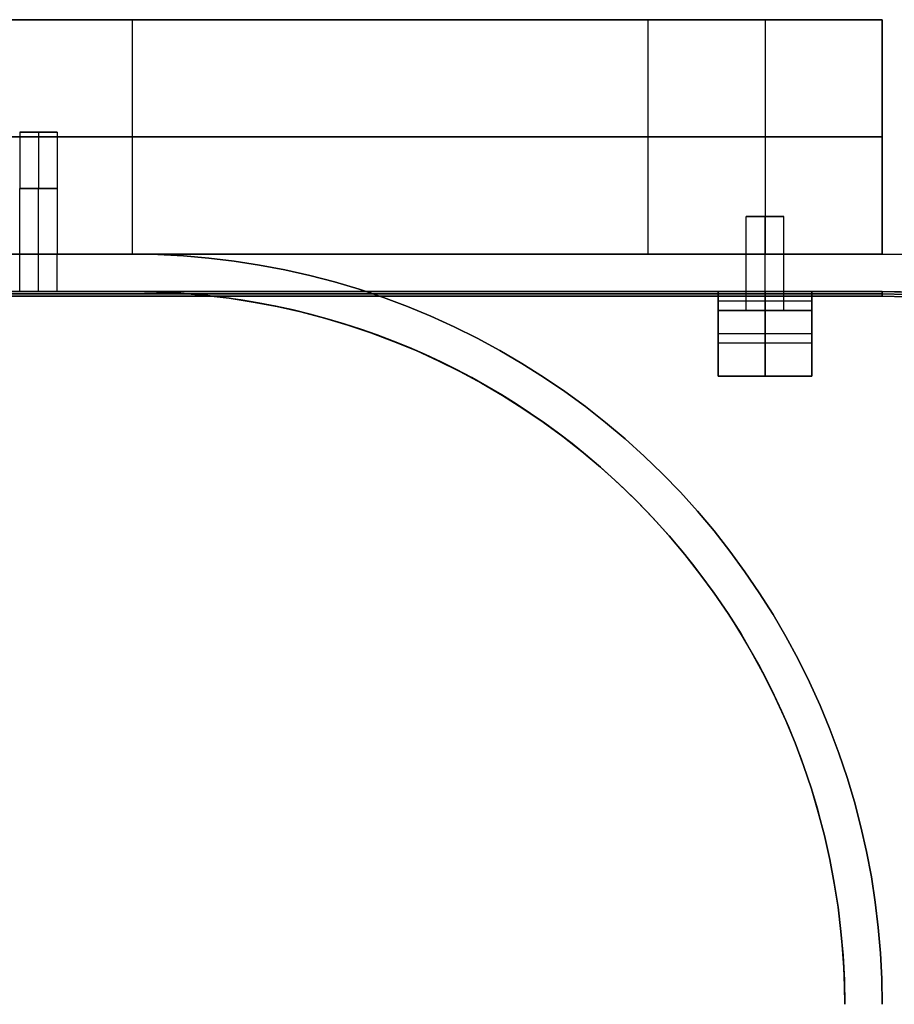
# Model space of a CAD drawing. Extents: x -1808 to 814, y 59 to 2017.
# Tile 15 of 52: x -1280 to -1187, y 504 to 609. Entities that reach past the tile are written whole.
import ezdxf

# ---------------------------------------------------------------- set-up
doc = ezdxf.new("R2010")
doc.units = 0
for name, color, linetype in [('LIVELLO_01', 12, 'CONTINUOUS'), ('LIVELLO_02', 192, 'CONTINUOUS'), ('LIVELLO_03', 5, 'CONTINUOUS'), ('PREDEFINITO', 7, 'CONTINUOUS')]:
    doc.layers.add(name, color=color, linetype=linetype)

msp = doc.modelspace()

# ---------------------------------------------------------------- linework, layer by layer
at = {"layer": 'LIVELLO_01'}
for p, q in [((-1648, 609, 25), (-1268, 609, 25)), ((-1268, 609), (-1648, 609)), ((-1268, 609, 25), (-1266.12, 609, 25.03)), ((-1265.27, 609, 0.05), (-1268, 609)), ((-1268, 609), (-1268, 584)), ((-1268, 609, 25), (-1268, 584, 25)), ((-1266.12, 609, 25.03), (-1264.25, 609, 25.13)), ((-1262.54, 609, 0.19), (-1265.27, 609, 0.05)), ((-1264.25, 609, 25.13), (-1262.38, 609, 25.29)), ((-1259.82, 609, 0.42), (-1262.54, 609, 0.19)), ((-1262.38, 609, 25.29), (-1260.51, 609, 25.51)), ((-1260.51, 609, 25.51), (-1258.65, 609, 25.8)), ((-1257.11, 609, 0.75), (-1259.82, 609, 0.42)), ((-1258.65, 609, 25.8), (-1256.81, 609, 26.15)), ((-1254.41, 609, 1.16), (-1257.11, 609, 0.75)), ((-1256.81, 609, 26.15), (-1254.98, 609, 26.56)), ((-1254.98, 609, 26.56), (-1253.16, 609, 27.04)), ((-1251.72, 609, 1.67), (-1254.41, 609, 1.16)), ((-1253.16, 609, 27.04), (-1251.36, 609, 27.58)), ((-1249.06, 609, 2.27), (-1251.72, 609, 1.67)), ((-1251.36, 609, 27.58), (-1249.58, 609, 28.18)), ((-1249.58, 609, 28.18), (-1247.82, 609, 28.83)), ((-1246.42, 609, 2.97), (-1249.06, 609, 2.27)), ((-1247.82, 609, 28.83), (-1246.09, 609, 29.55)), ((-1243.8, 609, 3.75), (-1246.42, 609, 2.97)), ((-1246.09, 609, 29.55), (-1244.38, 609, 30.33)), ((-1244.38, 609, 30.33), (-1242.7, 609, 31.17)), ((-1241.21, 609, 4.62), (-1243.8, 609, 3.75)), ((-1242.7, 609, 31.17), (-1241.04, 609, 32.06)), ((-1238.65, 609, 5.58), (-1241.21, 609, 4.62)), ((-1241.04, 609, 32.06), (-1239.42, 609, 33.01)), ((-1239.42, 609, 33.01), (-1237.84, 609, 34.01)), ((-1236.13, 609, 6.62), (-1238.65, 609, 5.58)), ((-1237.84, 609, 34.01), (-1236.28, 609, 35.07)), ((-1236.28, 609, 35.07), (-1234.77, 609, 36.18)), ((-1233.64, 609, 7.75), (-1236.13, 609, 6.62)), ((-1234.77, 609, 36.18), (-1233.29, 609, 37.34)), ((-1231.19, 609, 8.97), (-1233.64, 609, 7.75)), ((-1233.29, 609, 37.34), (-1231.85, 609, 38.55)), ((-1231.85, 609, 38.55), (-1230.46, 609, 39.8)), ((-1228.79, 609, 10.27), (-1231.19, 609, 8.97)), ((-1230.46, 609, 39.8), (-1229.11, 609, 41.11)), ((-1229.11, 609, 41.11), (-1227.8, 609, 42.46)), ((-1226.43, 609, 11.65), (-1228.79, 609, 10.27)), ((-1227.8, 609, 42.46), (-1226.55, 609, 43.85)), ((-1226.55, 609, 43.85), (-1225.34, 609, 45.29)), ((-1224.12, 609, 13.11), (-1226.43, 609, 11.65)), ((-1225.34, 609, 45.29), (-1224.18, 609, 46.77)), ((-1224.18, 609, 46.77), (-1223.07, 609, 48.28)), ((-1221.87, 609, 14.64), (-1224.12, 609, 13.11)), ((-1223.07, 609, 48.28), (-1222.01, 609, 49.84)), ((-1222.01, 609, 49.84), (-1221.01, 609, 51.42)), ((-1219.66, 609, 16.26), (-1221.87, 609, 14.64)), ((-1221.01, 609, 51.42), (-1220.06, 609, 53.04)), ((-1220.06, 609, 53.04), (-1219.17, 609, 54.7)), ((-1217.51, 609, 17.94), (-1219.66, 609, 16.26)), ((-1219.17, 609, 54.7), (-1218.33, 609, 56.38)), ((-1218.33, 609, 56.38), (-1217.55, 609, 58.09)), ((-1217.55, 609, 58.09), (-1216.83, 609, 59.82)), ((-1215.42, 609, 19.7), (-1217.51, 609, 17.94)), ((-1216.83, 609, 59.82), (-1216.18, 609, 61.58)), ((-1216.18, 609, 61.58), (-1215.58, 609, 63.36)), ((-1215.58, 609, 63.36), (-1215.04, 609, 65.16)), ((-1213.4, 609, 21.53), (-1215.42, 609, 19.7)), ((-1215.04, 609, 65.16), (-1214.56, 609, 66.98)), ((-1214.56, 609, 66.98), (-1214.15, 609, 68.81)), ((-1214.15, 609, 68.81), (-1213.8, 609, 70.65)), ((-1213.8, 609, 70.65), (-1213.51, 609, 72.51)), ((-1213.51, 609, 72.51), (-1213.29, 609, 74.38)), ((-1211.43, 609, 23.43), (-1213.4, 609, 21.53)), ((-1213.29, 609, 74.38), (-1213.13, 609, 76.25)), ((-1213.13, 609, 76.25), (-1213.03, 609, 78.12)), ((-1213.03, 609, 78.12), (-1213, 609, 80)), ((-1213, 609, 350), (-1188, 609, 350)), ((-1213, 609, 80), (-1213, 609, 350)), ((-1213, 609, 350), (-1213, 584, 350)), ((-1213, 609, 175), (-1188, 609, 175)), ((-1213, 609, 80), (-1213, 584, 80)), ((-1209.53, 609, 25.4), (-1211.43, 609, 23.43)), ((-1207.7, 609, 27.42), (-1209.53, 609, 25.4)), ((-1205.94, 609, 29.51), (-1207.7, 609, 27.42)), ((-1204.26, 609, 31.66), (-1205.94, 609, 29.51)), ((-1202.64, 609, 33.87), (-1204.26, 609, 31.66)), ((-1201.11, 609, 36.12), (-1202.64, 609, 33.87)), ((-1199.65, 609, 38.43), (-1201.11, 609, 36.12)), ((-1200.5, 609, 350), (-1200.5, 584, 350)), ((-1198.27, 609, 40.79), (-1199.65, 609, 38.43)), ((-1196.97, 609, 43.19), (-1198.27, 609, 40.79)), ((-1195.75, 609, 45.64), (-1196.97, 609, 43.19)), ((-1194.62, 609, 48.13), (-1195.75, 609, 45.64)), ((-1193.58, 609, 50.65), (-1194.62, 609, 48.13)), ((-1192.62, 609, 53.21), (-1193.58, 609, 50.65)), ((-1191.75, 609, 55.8), (-1192.62, 609, 53.21)), ((-1190.97, 609, 58.42), (-1191.75, 609, 55.8)), ((-1190.27, 609, 61.06), (-1190.97, 609, 58.42)), ((-1189.67, 609, 63.72), (-1190.27, 609, 61.06)), ((-1189.16, 609, 66.41), (-1189.67, 609, 63.72)), ((-1188.75, 609, 69.11), (-1189.16, 609, 66.41)), ((-1188.42, 609, 71.82), (-1188.75, 609, 69.11)), ((-1188.19, 609, 74.54), (-1188.42, 609, 71.82)), ((-1188.05, 609, 77.27), (-1188.19, 609, 74.54)), ((-1188, 609, 80), (-1188.05, 609, 77.27)), ((-1188, 609, 350), (-1188, 609, 80)), ((-1188, 584, 350), (-1188, 609, 350)), ((-1188, 609, 80), (-1188, 584, 80)), ((-1648, 596.5), (-1268, 596.5)), ((-1268, 596.5, 25), (-1648, 596.5, 25)), ((-1276, 597, 12.5), (-1280, 597, 12.5)), ((-1280, 597, 12.5), (-1280, 591, 12.5)), ((-1278, 597, 14.5), (-1278, 597, 10.5)), ((-1278, 597, 14.5), (-1278, 591, 14.5)), ((-1278, 597, 10.5), (-1278, 591, 10.5)), ((-1276, 597, 12.5), (-1276, 591, 12.5)), ((-1268, 596.5), (-1265.27, 596.5, 0.05)), ((-1266.12, 596.5, 25.03), (-1268, 596.5, 25)), ((-1264.25, 596.5, 25.13), (-1266.12, 596.5, 25.03)), ((-1265.27, 596.5, 0.05), (-1262.54, 596.5, 0.19)), ((-1262.38, 596.5, 25.29), (-1264.25, 596.5, 25.13)), ((-1262.54, 596.5, 0.19), (-1259.82, 596.5, 0.42)), ((-1260.51, 596.5, 25.51), (-1262.38, 596.5, 25.29)), ((-1258.65, 596.5, 25.8), (-1260.51, 596.5, 25.51)), ((-1259.82, 596.5, 0.42), (-1257.11, 596.5, 0.75)), ((-1256.81, 596.5, 26.15), (-1258.65, 596.5, 25.8)), ((-1257.11, 596.5, 0.75), (-1254.41, 596.5, 1.16)), ((-1254.98, 596.5, 26.56), (-1256.81, 596.5, 26.15)), ((-1253.16, 596.5, 27.04), (-1254.98, 596.5, 26.56)), ((-1254.41, 596.5, 1.16), (-1251.72, 596.5, 1.67)), ((-1251.36, 596.5, 27.58), (-1253.16, 596.5, 27.04)), ((-1251.72, 596.5, 1.67), (-1249.06, 596.5, 2.27)), ((-1249.58, 596.5, 28.18), (-1251.36, 596.5, 27.58)), ((-1247.82, 596.5, 28.83), (-1249.58, 596.5, 28.18)), ((-1249.06, 596.5, 2.27), (-1246.42, 596.5, 2.97)), ((-1246.09, 596.5, 29.55), (-1247.82, 596.5, 28.83)), ((-1246.42, 596.5, 2.97), (-1243.8, 596.5, 3.75)), ((-1244.38, 596.5, 30.33), (-1246.09, 596.5, 29.55)), ((-1242.7, 596.5, 31.17), (-1244.38, 596.5, 30.33)), ((-1243.8, 596.5, 3.75), (-1241.21, 596.5, 4.62)), ((-1241.04, 596.5, 32.06), (-1242.7, 596.5, 31.17)), ((-1241.21, 596.5, 4.62), (-1238.65, 596.5, 5.58)), ((-1239.42, 596.5, 33.01), (-1241.04, 596.5, 32.06)), ((-1237.84, 596.5, 34.01), (-1239.42, 596.5, 33.01)), ((-1238.65, 596.5, 5.58), (-1236.13, 596.5, 6.62)), ((-1236.28, 596.5, 35.07), (-1237.84, 596.5, 34.01)), ((-1234.77, 596.5, 36.18), (-1236.28, 596.5, 35.07)), ((-1236.13, 596.5, 6.62), (-1233.64, 596.5, 7.75)), ((-1233.29, 596.5, 37.34), (-1234.77, 596.5, 36.18)), ((-1233.64, 596.5, 7.75), (-1231.19, 596.5, 8.97)), ((-1231.85, 596.5, 38.55), (-1233.29, 596.5, 37.34)), ((-1230.46, 596.5, 39.8), (-1231.85, 596.5, 38.55)), ((-1231.19, 596.5, 8.97), (-1228.79, 596.5, 10.27)), ((-1229.11, 596.5, 41.11), (-1230.46, 596.5, 39.8)), ((-1227.8, 596.5, 42.46), (-1229.11, 596.5, 41.11)), ((-1228.79, 596.5, 10.27), (-1226.43, 596.5, 11.65)), ((-1226.55, 596.5, 43.85), (-1227.8, 596.5, 42.46)), ((-1225.34, 596.5, 45.29), (-1226.55, 596.5, 43.85)), ((-1226.43, 596.5, 11.65), (-1224.12, 596.5, 13.11)), ((-1224.18, 596.5, 46.77), (-1225.34, 596.5, 45.29)), ((-1223.07, 596.5, 48.28), (-1224.18, 596.5, 46.77)), ((-1224.12, 596.5, 13.11), (-1221.87, 596.5, 14.64)), ((-1222.01, 596.5, 49.84), (-1223.07, 596.5, 48.28)), ((-1221.01, 596.5, 51.42), (-1222.01, 596.5, 49.84)), ((-1221.87, 596.5, 14.64), (-1219.66, 596.5, 16.26)), ((-1220.06, 596.5, 53.04), (-1221.01, 596.5, 51.42)), ((-1219.17, 596.5, 54.7), (-1220.06, 596.5, 53.04)), ((-1219.66, 596.5, 16.26), (-1217.51, 596.5, 17.94)), ((-1218.33, 596.5, 56.38), (-1219.17, 596.5, 54.7)), ((-1217.55, 596.5, 58.09), (-1218.33, 596.5, 56.38)), ((-1216.83, 596.5, 59.82), (-1217.55, 596.5, 58.09)), ((-1217.51, 596.5, 17.94), (-1215.42, 596.5, 19.7)), ((-1216.18, 596.5, 61.58), (-1216.83, 596.5, 59.82)), ((-1215.58, 596.5, 63.36), (-1216.18, 596.5, 61.58)), ((-1215.04, 596.5, 65.16), (-1215.58, 596.5, 63.36)), ((-1215.42, 596.5, 19.7), (-1213.4, 596.5, 21.53)), ((-1214.56, 596.5, 66.98), (-1215.04, 596.5, 65.16)), ((-1214.15, 596.5, 68.81), (-1214.56, 596.5, 66.98)), ((-1213.8, 596.5, 70.65), (-1214.15, 596.5, 68.81)), ((-1213.51, 596.5, 72.51), (-1213.8, 596.5, 70.65)), ((-1213.29, 596.5, 74.38), (-1213.51, 596.5, 72.51)), ((-1213.4, 596.5, 21.53), (-1211.43, 596.5, 23.43)), ((-1213.13, 596.5, 76.25), (-1213.29, 596.5, 74.38)), ((-1213.03, 596.5, 78.12), (-1213.13, 596.5, 76.25)), ((-1213, 596.5, 80), (-1213.03, 596.5, 78.12)), ((-1188, 596.5, 350), (-1213, 596.5, 350)), ((-1213, 596.5, 350), (-1213, 596.5, 80)), ((-1211.43, 596.5, 23.43), (-1209.53, 596.5, 25.4)), ((-1209.53, 596.5, 25.4), (-1207.7, 596.5, 27.42)), ((-1207.7, 596.5, 27.42), (-1205.94, 596.5, 29.51)), ((-1205.94, 596.5, 29.51), (-1204.26, 596.5, 31.66)), ((-1204.26, 596.5, 31.66), (-1202.64, 596.5, 33.87)), ((-1202.64, 596.5, 33.87), (-1201.11, 596.5, 36.12)), ((-1201.11, 596.5, 36.12), (-1199.65, 596.5, 38.43)), ((-1199.65, 596.5, 38.43), (-1198.27, 596.5, 40.79)), ((-1198.27, 596.5, 40.79), (-1196.97, 596.5, 43.19)), ((-1196.97, 596.5, 43.19), (-1195.75, 596.5, 45.64)), ((-1195.75, 596.5, 45.64), (-1194.62, 596.5, 48.13)), ((-1194.62, 596.5, 48.13), (-1193.58, 596.5, 50.65)), ((-1193.58, 596.5, 50.65), (-1192.62, 596.5, 53.21)), ((-1192.62, 596.5, 53.21), (-1191.75, 596.5, 55.8)), ((-1191.75, 596.5, 55.8), (-1190.97, 596.5, 58.42)), ((-1190.97, 596.5, 58.42), (-1190.27, 596.5, 61.06)), ((-1190.27, 596.5, 61.06), (-1189.67, 596.5, 63.72)), ((-1189.67, 596.5, 63.72), (-1189.16, 596.5, 66.41)), ((-1189.16, 596.5, 66.41), (-1188.75, 596.5, 69.11)), ((-1188.75, 596.5, 69.11), (-1188.42, 596.5, 71.82)), ((-1188.42, 596.5, 71.82), (-1188.19, 596.5, 74.54)), ((-1188.19, 596.5, 74.54), (-1188.05, 596.5, 77.27)), ((-1188.05, 596.5, 77.27), (-1188, 596.5, 80)), ((-1188, 596.5, 80), (-1188, 596.5, 350)), ((-1280, 584, 12.5), (-1280, 591, 12.5)), ((-1278, 584, 10.5), (-1278, 591, 10.5)), ((-1278, 584, 14.5), (-1278, 591, 14.5)), ((-1276, 591, 12.5), (-1276, 584, 12.5)), ((-1202.5, 584, 332.5), (-1202.5, 588, 332.5)), ((-1198.5, 588, 332.5), (-1202.5, 588, 332.5)), ((-1200.5, 588, 330.5), (-1200.5, 588, 334.5)), ((-1200.5, 584, 334.5), (-1200.5, 588, 334.5)), ((-1200.5, 584, 330.5), (-1200.5, 588, 330.5)), ((-1198.5, 584, 332.5), (-1198.5, 588, 332.5)), ((-1268, 584), (-1648, 584)), ((-1648, 584, 25), (-1268, 584, 25)), ((-1265.27, 584, 0.05), (-1268, 584)), ((-1268, 584, 25), (-1266.12, 584, 25.03)), ((-1266.12, 584, 25.03), (-1264.25, 584, 25.13)), ((-1262.54, 584, 0.19), (-1265.27, 584, 0.05)), ((-1264.25, 584, 25.13), (-1262.38, 584, 25.29)), ((-1259.82, 584, 0.42), (-1262.54, 584, 0.19)), ((-1262.38, 584, 25.29), (-1260.51, 584, 25.51)), ((-1260.51, 584, 25.51), (-1258.65, 584, 25.8)), ((-1257.11, 584, 0.75), (-1259.82, 584, 0.42)), ((-1258.65, 584, 25.8), (-1256.81, 584, 26.15)), ((-1254.41, 584, 1.16), (-1257.11, 584, 0.75)), ((-1256.81, 584, 26.15), (-1254.98, 584, 26.56)), ((-1254.98, 584, 26.56), (-1253.16, 584, 27.04)), ((-1251.72, 584, 1.67), (-1254.41, 584, 1.16)), ((-1253.16, 584, 27.04), (-1251.36, 584, 27.58)), ((-1249.06, 584, 2.27), (-1251.72, 584, 1.67)), ((-1251.36, 584, 27.58), (-1249.58, 584, 28.18)), ((-1249.58, 584, 28.18), (-1247.82, 584, 28.83)), ((-1246.42, 584, 2.97), (-1249.06, 584, 2.27)), ((-1247.82, 584, 28.83), (-1246.09, 584, 29.55)), ((-1243.8, 584, 3.75), (-1246.42, 584, 2.97)), ((-1246.09, 584, 29.55), (-1244.38, 584, 30.33)), ((-1244.38, 584, 30.33), (-1242.7, 584, 31.17)), ((-1241.21, 584, 4.62), (-1243.8, 584, 3.75)), ((-1242.7, 584, 31.17), (-1241.04, 584, 32.06)), ((-1238.65, 584, 5.58), (-1241.21, 584, 4.62)), ((-1241.04, 584, 32.06), (-1239.42, 584, 33.01)), ((-1239.42, 584, 33.01), (-1237.84, 584, 34.01)), ((-1236.13, 584, 6.62), (-1238.65, 584, 5.58)), ((-1237.84, 584, 34.01), (-1236.28, 584, 35.07)), ((-1236.28, 584, 35.07), (-1234.77, 584, 36.18)), ((-1233.64, 584, 7.75), (-1236.13, 584, 6.62)), ((-1234.77, 584, 36.18), (-1233.29, 584, 37.34)), ((-1231.19, 584, 8.97), (-1233.64, 584, 7.75)), ((-1233.29, 584, 37.34), (-1231.85, 584, 38.55)), ((-1231.85, 584, 38.55), (-1230.46, 584, 39.8)), ((-1228.79, 584, 10.27), (-1231.19, 584, 8.97)), ((-1230.46, 584, 39.8), (-1229.11, 584, 41.11)), ((-1229.11, 584, 41.11), (-1227.8, 584, 42.46)), ((-1226.43, 584, 11.65), (-1228.79, 584, 10.27)), ((-1227.8, 584, 42.46), (-1226.55, 584, 43.85)), ((-1226.55, 584, 43.85), (-1225.34, 584, 45.29)), ((-1224.12, 584, 13.11), (-1226.43, 584, 11.65)), ((-1225.34, 584, 45.29), (-1224.18, 584, 46.77)), ((-1224.18, 584, 46.77), (-1223.07, 584, 48.28)), ((-1221.87, 584, 14.64), (-1224.12, 584, 13.11)), ((-1223.07, 584, 48.28), (-1222.01, 584, 49.84)), ((-1222.01, 584, 49.84), (-1221.01, 584, 51.42)), ((-1219.66, 584, 16.26), (-1221.87, 584, 14.64)), ((-1221.01, 584, 51.42), (-1220.06, 584, 53.04)), ((-1220.06, 584, 53.04), (-1219.17, 584, 54.7)), ((-1217.51, 584, 17.94), (-1219.66, 584, 16.26)), ((-1219.17, 584, 54.7), (-1218.33, 584, 56.38)), ((-1218.33, 584, 56.38), (-1217.55, 584, 58.09)), ((-1217.55, 584, 58.09), (-1216.83, 584, 59.82)), ((-1215.42, 584, 19.7), (-1217.51, 584, 17.94)), ((-1216.83, 584, 59.82), (-1216.18, 584, 61.58)), ((-1216.18, 584, 61.58), (-1215.58, 584, 63.36)), ((-1215.58, 584, 63.36), (-1215.04, 584, 65.16)), ((-1213.4, 584, 21.53), (-1215.42, 584, 19.7)), ((-1215.04, 584, 65.16), (-1214.56, 584, 66.98)), ((-1214.56, 584, 66.98), (-1214.15, 584, 68.81)), ((-1214.15, 584, 68.81), (-1213.8, 584, 70.65)), ((-1213.8, 584, 70.65), (-1213.51, 584, 72.51)), ((-1213.51, 584, 72.51), (-1213.29, 584, 74.38)), ((-1211.43, 584, 23.43), (-1213.4, 584, 21.53)), ((-1213.29, 584, 74.38), (-1213.13, 584, 76.25)), ((-1213.13, 584, 76.25), (-1213.03, 584, 78.12)), ((-1213.03, 584, 78.12), (-1213, 584, 80)), ((-1213, 584, 350), (-1188, 584, 350)), ((-1213, 584, 80), (-1213, 584, 350)), ((-1213, 584, 175), (-1188, 584, 175)), ((-1209.53, 584, 25.4), (-1211.43, 584, 23.43)), ((-1207.7, 584, 27.42), (-1209.53, 584, 25.4)), ((-1205.94, 584, 29.51), (-1207.7, 584, 27.42)), ((-1204.26, 584, 31.66), (-1205.94, 584, 29.51)), ((-1202.64, 584, 33.87), (-1204.26, 584, 31.66)), ((-1201.11, 584, 36.12), (-1202.64, 584, 33.87)), ((-1199.65, 584, 38.43), (-1201.11, 584, 36.12)), ((-1198.27, 584, 40.79), (-1199.65, 584, 38.43)), ((-1196.97, 584, 43.19), (-1198.27, 584, 40.79)), ((-1195.75, 584, 45.64), (-1196.97, 584, 43.19)), ((-1194.62, 584, 48.13), (-1195.75, 584, 45.64)), ((-1193.58, 584, 50.65), (-1194.62, 584, 48.13)), ((-1192.62, 584, 53.21), (-1193.58, 584, 50.65)), ((-1191.75, 584, 55.8), (-1192.62, 584, 53.21)), ((-1190.97, 584, 58.42), (-1191.75, 584, 55.8)), ((-1190.27, 584, 61.06), (-1190.97, 584, 58.42)), ((-1189.67, 584, 63.72), (-1190.27, 584, 61.06)), ((-1189.16, 584, 66.41), (-1189.67, 584, 63.72)), ((-1188.75, 584, 69.11), (-1189.16, 584, 66.41)), ((-1188.42, 584, 71.82), (-1188.75, 584, 69.11)), ((-1188.19, 584, 74.54), (-1188.42, 584, 71.82)), ((-1188.05, 584, 77.27), (-1188.19, 584, 74.54)), ((-1188, 584, 80), (-1188.05, 584, 77.27)), ((-1188, 584, 350), (-1188, 584, 80))]:
    msp.add_line(p, q, dxfattribs=at)
at = {"layer": 'LIVELLO_01', "extrusion": (0, 1, 0)}
for centre in [(1278, 12.5, 597), (1200.5, 332.5, 588), (1200.5, 332.5, 584)]:
    msp.add_circle(centre, 2, dxfattribs=at)
for start, end in [(360, 180), (180, 360)]:
    msp.add_arc((1278, 12.5, 591), 2, start, end, dxfattribs=at)
at = {"layer": 'LIVELLO_01', "extrusion": (0, 1, 1.13687e-13)}
msp.add_arc((1278, 12.5, 584), 2, 360, 180, dxfattribs=at)
at = {"layer": 'LIVELLO_01', "extrusion": (0, 1, -1.13687e-13)}
msp.add_arc((1278, 12.5, 584), 2, 180, 360, dxfattribs=at)
at = {"layer": 'LIVELLO_02'}
for p, q in [((-1728, 580, 349.5), (-1188, 580, 349.5)), ((-1188, 580, 342.5), (-1728, 580, 342.5)), ((-1728, 580, 346), (-1188, 580, 346)), ((-1188, 579.75, 342.25), (-1728, 579.75, 342.25)), ((-1728, 579.75, 349.75), (-1188, 579.75, 349.75)), ((-1188, 580, 349.5), (-1185.41, 579.96, 349.5)), ((-1185.41, 579.96, 342.5), (-1188, 580, 342.5)), ((-1188, 580, 346), (-1185.41, 579.96, 346)), ((-1188, 580, 342.5), (-1188, 580, 349.5)), ((-1188, 579.5, 342), (-1188, 580, 342.5)), ((-1188, 580, 349.5), (-1188, 579.5, 350)), ((-1185.41, 579.71, 342.25), (-1188, 579.75, 342.25)), ((-1188, 579.75, 349.75), (-1185.41, 579.71, 349.75)), ((-1188, 579.5, 342), (-1728, 579.5, 342)), ((-1728, 579.5, 350), (-1188, 579.5, 350)), ((-1185.42, 579.46, 342), (-1188, 579.5, 342)), ((-1188, 579.5, 350), (-1185.42, 579.46, 350))]:
    msp.add_line(p, q, dxfattribs=at)
at = {"layer": 'LIVELLO_03'}
for p, q in [((-1188, 584, 325), (-1728, 584, 325)), ((-1188, 584, 350), (-1728, 584, 350)), ((-1728, 584, 337.5), (-1188, 584, 337.5)), ((-1268, 584), (-1648, 584)), ((-1268, 584, 25), (-1648, 584, 25)), ((-1280, 580, 12.5), (-1280, 584, 12.5)), ((-1278, 580, 14.5), (-1278, 584, 14.5)), ((-1278, 580, 10.5), (-1278, 584, 10.5)), ((-1276, 584, 12.5), (-1268, 584, 12.5)), ((-1276, 580, 12.5), (-1276, 584, 12.5)), ((-1265.27, 583.95), (-1268, 584)), ((-1265.27, 583.95, 25), (-1268, 584, 25)), ((-1268, 584, 12.5), (-1265.27, 583.95, 12.5)), ((-1268, 584), (-1268, 584, 25)), ((-1262.54, 583.81), (-1265.27, 583.95)), ((-1262.54, 583.81, 25), (-1265.27, 583.95, 25)), ((-1265.27, 583.95, 12.5), (-1262.54, 583.81, 12.5)), ((-1259.82, 583.58), (-1262.54, 583.81)), ((-1259.82, 583.58, 25), (-1262.54, 583.81, 25)), ((-1262.54, 583.81, 12.5), (-1259.82, 583.58, 12.5)), ((-1202.5, 580, 332.5), (-1202.5, 584, 332.5)), ((-1200.5, 580, 334.5), (-1200.5, 584, 334.5)), ((-1200.5, 580, 330.5), (-1200.5, 584, 330.5)), ((-1198.5, 580, 332.5), (-1198.5, 584, 332.5)), ((-1185.27, 583.95, 325), (-1188, 584, 325)), ((-1185.27, 583.95, 350), (-1188, 584, 350)), ((-1188, 584, 337.5), (-1185.27, 583.95, 337.5)), ((-1188, 584, 325), (-1188, 584, 350)), ((-1257.11, 583.25), (-1259.82, 583.58)), ((-1257.11, 583.25, 25), (-1259.82, 583.58, 25)), ((-1259.82, 583.58, 12.5), (-1257.11, 583.25, 12.5)), ((-1254.41, 582.84), (-1257.11, 583.25)), ((-1254.41, 582.84, 25), (-1257.11, 583.25, 25)), ((-1257.11, 583.25, 12.5), (-1254.41, 582.84, 12.5)), ((-1251.72, 582.33), (-1254.41, 582.84)), ((-1251.72, 582.33, 25), (-1254.41, 582.84, 25)), ((-1254.41, 582.84, 12.5), (-1251.72, 582.33, 12.5)), ((-1249.06, 581.73), (-1251.72, 582.33)), ((-1249.06, 581.73, 25), (-1251.72, 582.33, 25)), ((-1251.72, 582.33, 12.5), (-1249.06, 581.73, 12.5)), ((-1246.42, 581.03), (-1249.06, 581.73)), ((-1246.42, 581.03, 25), (-1249.06, 581.73, 25)), ((-1249.06, 581.73, 12.5), (-1246.42, 581.03, 12.5)), ((-1243.8, 580.25), (-1246.42, 581.03)), ((-1243.8, 580.25, 25), (-1246.42, 581.03, 25)), ((-1246.42, 581.03, 12.5), (-1243.8, 580.25, 12.5)), ((-1728, 580, 325), (-1188, 580, 325)), ((-1728, 580, 350), (-1188, 580, 350)), ((-1188, 580, 337.5), (-1728, 580, 337.5)), ((-1648, 580), (-1268, 580)), ((-1648, 580, 25), (-1268, 580, 25)), ((-1280, 580, 12.5), (-1636, 580, 12.5)), ((-1268, 580, 12.5), (-1276, 580, 12.5)), ((-1268, 580), (-1265.41, 579.96)), ((-1268, 580, 25), (-1265.41, 579.96, 25)), ((-1265.41, 579.96, 12.5), (-1268, 580, 12.5)), ((-1268, 580), (-1268, 580, 25)), ((-1265.41, 579.96), (-1262.81, 579.82)), ((-1265.41, 579.96, 25), (-1262.81, 579.82, 25)), ((-1262.81, 579.82, 12.5), (-1265.41, 579.96, 12.5)), ((-1262.81, 579.82), (-1260.23, 579.6)), ((-1262.81, 579.82, 25), (-1260.23, 579.6, 25)), ((-1260.23, 579.6, 12.5), (-1262.81, 579.82, 12.5)), ((-1260.23, 579.6), (-1257.65, 579.29)), ((-1260.23, 579.6, 25), (-1257.65, 579.29, 25)), ((-1257.65, 579.29, 12.5), (-1260.23, 579.6, 12.5)), ((-1241.21, 579.38), (-1243.8, 580.25)), ((-1241.21, 579.38, 25), (-1243.8, 580.25, 25)), ((-1243.8, 580.25, 12.5), (-1241.21, 579.38, 12.5)), ((-1188, 580, 325), (-1213, 580, 325)), ((-1195.5, 580, 325), (-1205.5, 580, 325)), ((-1205.5, 580, 325), (-1205.5, 580, 342)), ((-1205.5, 580, 342), (-1195.5, 580, 342)), ((-1205.5, 580, 342), (-1205.5, 571, 342)), ((-1205.5, 578, 325), (-1205.5, 580, 325)), ((-1202.23, 580, 333.5), (-1205.5, 580, 333.5)), ((-1205.5, 580, 333.5), (-1205.5, 578, 333.5)), ((-1202.5, 578, 332.5), (-1202.5, 580, 332.5)), ((-1200.5, 580, 342), (-1200.5, 580, 334.5)), ((-1200.5, 580, 330.5), (-1200.5, 580, 325)), ((-1200.5, 571, 342), (-1200.5, 580, 342)), ((-1200.5, 580, 325), (-1200.5, 578, 325)), ((-1200.5, 578, 334.5), (-1200.5, 580, 334.5)), ((-1200.5, 578, 330.5), (-1200.5, 580, 330.5)), ((-1195.5, 580, 333.5), (-1198.77, 580, 333.5)), ((-1198.5, 578, 332.5), (-1198.5, 580, 332.5)), ((-1195.5, 580, 325), (-1195.5, 580, 342)), ((-1195.5, 578, 325), (-1195.5, 580, 325)), ((-1195.5, 580, 342), (-1195.5, 571, 342)), ((-1195.5, 580, 333.5), (-1195.5, 578, 333.5)), ((-1188, 580, 325), (-1185.41, 579.96, 325)), ((-1188, 580, 350), (-1185.41, 579.96, 350)), ((-1185.41, 579.96, 337.5), (-1188, 580, 337.5)), ((-1188, 580, 325), (-1188, 580, 350)), ((-1257.65, 579.29), (-1255.09, 578.89)), ((-1257.65, 579.29, 25), (-1255.09, 578.89, 25)), ((-1255.09, 578.89, 12.5), (-1257.65, 579.29, 12.5)), ((-1255.09, 578.89), (-1252.54, 578.41)), ((-1255.09, 578.89, 25), (-1252.54, 578.41, 25)), ((-1252.54, 578.41, 12.5), (-1255.09, 578.89, 12.5)), ((-1238.65, 578.42), (-1241.21, 579.38)), ((-1238.65, 578.42, 25), (-1241.21, 579.38, 25)), ((-1241.21, 579.38, 12.5), (-1238.65, 578.42, 12.5)), ((-1195.5, 579, 325), (-1205.5, 579, 325)), ((-1252.54, 578.41), (-1250.01, 577.84)), ((-1252.54, 578.41, 25), (-1250.01, 577.84, 25)), ((-1250.01, 577.84, 12.5), (-1252.54, 578.41, 12.5)), ((-1250.01, 577.84), (-1247.5, 577.18)), ((-1250.01, 577.84, 25), (-1247.5, 577.18, 25)), ((-1247.5, 577.18, 12.5), (-1250.01, 577.84, 12.5)), ((-1236.13, 577.38), (-1238.65, 578.42)), ((-1236.13, 577.38, 25), (-1238.65, 578.42, 25)), ((-1238.65, 578.42, 12.5), (-1236.13, 577.38, 12.5)), ((-1205.5, 571, 340), (-1205.5, 578, 340)), ((-1205.5, 578, 340), (-1195.5, 578, 340)), ((-1205.5, 578, 340), (-1205.5, 578, 325)), ((-1205.5, 578, 325), (-1195.5, 578, 325)), ((-1202.5, 578, 332.5), (-1205.5, 578, 332.5)), ((-1200.5, 578, 340), (-1200.5, 571, 340)), ((-1200.5, 578, 325), (-1200.5, 578, 330.5)), ((-1200.5, 578, 334.5), (-1200.5, 578, 340)), ((-1195.5, 578, 332.5), (-1198.5, 578, 332.5)), ((-1195.5, 578, 340), (-1195.5, 578, 325)), ((-1195.5, 571, 340), (-1195.5, 578, 340)), ((-1247.5, 577.18), (-1245.01, 576.44)), ((-1247.5, 577.18, 25), (-1245.01, 576.44, 25)), ((-1245.01, 576.44, 12.5), (-1247.5, 577.18, 12.5)), ((-1233.64, 576.25), (-1236.13, 577.38)), ((-1233.64, 576.25, 25), (-1236.13, 577.38, 25)), ((-1236.13, 577.38, 12.5), (-1233.64, 576.25, 12.5)), ((-1245.01, 576.44), (-1242.55, 575.61)), ((-1245.01, 576.44, 25), (-1242.55, 575.61, 25)), ((-1242.55, 575.61, 12.5), (-1245.01, 576.44, 12.5)), ((-1242.55, 575.61), (-1240.12, 574.7)), ((-1242.55, 575.61, 25), (-1240.12, 574.7, 25)), ((-1240.12, 574.7, 12.5), (-1242.55, 575.61, 12.5)), ((-1231.19, 575.03), (-1233.64, 576.25)), ((-1231.19, 575.03, 25), (-1233.64, 576.25, 25)), ((-1233.64, 576.25, 12.5), (-1231.19, 575.03, 12.5)), ((-1195.5, 575.5, 342), (-1205.5, 575.5, 342)), ((-1205.5, 575.5, 342), (-1205.5, 575.5, 340)), ((-1195.5, 575.5, 342), (-1195.5, 575.5, 340)), ((-1240.12, 574.7), (-1237.72, 573.71)), ((-1240.12, 574.7, 25), (-1237.72, 573.71, 25)), ((-1237.72, 573.71, 12.5), (-1240.12, 574.7, 12.5)), ((-1228.79, 573.73), (-1231.19, 575.03)), ((-1228.79, 573.73, 25), (-1231.19, 575.03, 25)), ((-1231.19, 575.03, 12.5), (-1228.79, 573.73, 12.5)), ((-1195.5, 574.5, 340), (-1205.5, 574.5, 340)), ((-1237.72, 573.71), (-1235.36, 572.63)), ((-1237.72, 573.71, 25), (-1235.36, 572.63, 25)), ((-1235.36, 572.63, 12.5), (-1237.72, 573.71, 12.5)), ((-1226.43, 572.35), (-1228.79, 573.73)), ((-1226.43, 572.35, 25), (-1228.79, 573.73, 25)), ((-1228.79, 573.73, 12.5), (-1226.43, 572.35, 12.5)), ((-1235.36, 572.63), (-1233.04, 571.48)), ((-1235.36, 572.63, 25), (-1233.04, 571.48, 25)), ((-1233.04, 571.48, 12.5), (-1235.36, 572.63, 12.5)), ((-1224.12, 570.89), (-1226.43, 572.35)), ((-1224.12, 570.89, 25), (-1226.43, 572.35, 25)), ((-1226.43, 572.35, 12.5), (-1224.12, 570.89, 12.5)), ((-1233.04, 571.48), (-1230.75, 570.25)), ((-1233.04, 571.48, 25), (-1230.75, 570.25, 25)), ((-1230.75, 570.25, 12.5), (-1233.04, 571.48, 12.5)), ((-1230.75, 570.25), (-1228.51, 568.94)), ((-1230.75, 570.25, 25), (-1228.51, 568.94, 25)), ((-1228.51, 568.94, 12.5), (-1230.75, 570.25, 12.5)), ((-1221.87, 569.36), (-1224.12, 570.89)), ((-1221.87, 569.36, 25), (-1224.12, 570.89, 25)), ((-1224.12, 570.89, 12.5), (-1221.87, 569.36, 12.5)), ((-1205.5, 571, 342), (-1195.5, 571, 342)), ((-1205.5, 571, 342), (-1205.5, 571, 340)), ((-1205.5, 571, 340), (-1195.5, 571, 340)), ((-1195.5, 571, 341), (-1205.5, 571, 341)), ((-1200.5, 571, 340), (-1200.5, 571, 342)), ((-1195.5, 571, 342), (-1195.5, 571, 340)), ((-1219.66, 567.74), (-1221.87, 569.36)), ((-1219.66, 567.74, 25), (-1221.87, 569.36, 25)), ((-1221.87, 569.36, 12.5), (-1219.66, 567.74, 12.5)), ((-1228.51, 568.94), (-1226.32, 567.55)), ((-1228.51, 568.94, 25), (-1226.32, 567.55, 25)), ((-1226.32, 567.55, 12.5), (-1228.51, 568.94, 12.5)), ((-1226.32, 567.55), (-1224.17, 566.09)), ((-1226.32, 567.55, 25), (-1224.17, 566.09, 25)), ((-1224.17, 566.09, 12.5), (-1226.32, 567.55, 12.5)), ((-1217.51, 566.06), (-1219.66, 567.74)), ((-1217.51, 566.06, 25), (-1219.66, 567.74, 25)), ((-1219.66, 567.74, 12.5), (-1217.51, 566.06, 12.5)), ((-1224.17, 566.09), (-1222.08, 564.56)), ((-1224.17, 566.09, 25), (-1222.08, 564.56, 25)), ((-1222.08, 564.56, 12.5), (-1224.17, 566.09, 12.5)), ((-1215.42, 564.3), (-1217.51, 566.06)), ((-1215.42, 564.3, 25), (-1217.51, 566.06, 25)), ((-1217.51, 566.06, 12.5), (-1215.42, 564.3, 12.5)), ((-1222.08, 564.56), (-1220.04, 562.95)), ((-1222.08, 564.56, 25), (-1220.04, 562.95, 25)), ((-1220.04, 562.95, 12.5), (-1222.08, 564.56, 12.5)), ((-1213.4, 562.47), (-1215.42, 564.3)), ((-1213.4, 562.47, 25), (-1215.42, 564.3, 25)), ((-1215.42, 564.3, 12.5), (-1213.4, 562.47, 12.5)), ((-1220.04, 562.95), (-1218.05, 561.28)), ((-1220.04, 562.95, 25), (-1218.05, 561.28, 25)), ((-1218.05, 561.28, 12.5), (-1220.04, 562.95, 12.5)), ((-1211.43, 560.57), (-1213.4, 562.47)), ((-1211.43, 560.57, 25), (-1213.4, 562.47, 25)), ((-1213.4, 562.47, 12.5), (-1211.43, 560.57, 12.5)), ((-1218.05, 561.28), (-1216.13, 559.54)), ((-1218.05, 561.28, 25), (-1216.13, 559.54, 25)), ((-1216.13, 559.54, 12.5), (-1218.05, 561.28, 12.5)), ((-1209.53, 558.6), (-1211.43, 560.57)), ((-1209.53, 558.6, 25), (-1211.43, 560.57, 25)), ((-1211.43, 560.57, 12.5), (-1209.53, 558.6, 12.5)), ((-1216.13, 559.54), (-1214.26, 557.74)), ((-1216.13, 559.54, 25), (-1214.26, 557.74, 25)), ((-1214.26, 557.74, 12.5), (-1216.13, 559.54, 12.5)), ((-1207.7, 556.58), (-1209.53, 558.6)), ((-1207.7, 556.58, 25), (-1209.53, 558.6, 25)), ((-1209.53, 558.6, 12.5), (-1207.7, 556.58, 12.5)), ((-1214.26, 557.74), (-1212.46, 555.87)), ((-1214.26, 557.74, 25), (-1212.46, 555.87, 25)), ((-1212.46, 555.87, 12.5), (-1214.26, 557.74, 12.5)), ((-1205.94, 554.49), (-1207.7, 556.58)), ((-1205.94, 554.49, 25), (-1207.7, 556.58, 25)), ((-1207.7, 556.58, 12.5), (-1205.94, 554.49, 12.5)), ((-1212.46, 555.87), (-1210.72, 553.95)), ((-1212.46, 555.87, 25), (-1210.72, 553.95, 25)), ((-1210.72, 553.95, 12.5), (-1212.46, 555.87, 12.5)), ((-1204.26, 552.34), (-1205.94, 554.49)), ((-1204.26, 552.34, 25), (-1205.94, 554.49, 25)), ((-1205.94, 554.49, 12.5), (-1204.26, 552.34, 12.5)), ((-1210.72, 553.95), (-1209.05, 551.96)), ((-1210.72, 553.95, 25), (-1209.05, 551.96, 25)), ((-1209.05, 551.96, 12.5), (-1210.72, 553.95, 12.5)), ((-1202.64, 550.13), (-1204.26, 552.34)), ((-1202.64, 550.13, 25), (-1204.26, 552.34, 25)), ((-1204.26, 552.34, 12.5), (-1202.64, 550.13, 12.5)), ((-1209.05, 551.96), (-1207.44, 549.92)), ((-1209.05, 551.96, 25), (-1207.44, 549.92, 25)), ((-1207.44, 549.92, 12.5), (-1209.05, 551.96, 12.5)), ((-1207.44, 549.92), (-1205.91, 547.83)), ((-1207.44, 549.92, 25), (-1205.91, 547.83, 25)), ((-1205.91, 547.83, 12.5), (-1207.44, 549.92, 12.5)), ((-1201.11, 547.88), (-1202.64, 550.13)), ((-1201.11, 547.88, 25), (-1202.64, 550.13, 25)), ((-1202.64, 550.13, 12.5), (-1201.11, 547.88, 12.5)), ((-1205.91, 547.83), (-1204.45, 545.68)), ((-1205.91, 547.83, 25), (-1204.45, 545.68, 25)), ((-1204.45, 545.68, 12.5), (-1205.91, 547.83, 12.5)), ((-1199.65, 545.57), (-1201.11, 547.88)), ((-1199.65, 545.57, 25), (-1201.11, 547.88, 25)), ((-1201.11, 547.88, 12.5), (-1199.65, 545.57, 12.5)), ((-1204.45, 545.68), (-1203.06, 543.49)), ((-1204.45, 545.68, 25), (-1203.06, 543.49, 25)), ((-1203.06, 543.49, 12.5), (-1204.45, 545.68, 12.5)), ((-1198.27, 543.21), (-1199.65, 545.57)), ((-1198.27, 543.21, 25), (-1199.65, 545.57, 25)), ((-1199.65, 545.57, 12.5), (-1198.27, 543.21, 12.5)), ((-1203.06, 543.49), (-1201.75, 541.25)), ((-1203.06, 543.49, 25), (-1201.75, 541.25, 25)), ((-1201.75, 541.25, 12.5), (-1203.06, 543.49, 12.5)), ((-1196.97, 540.81), (-1198.27, 543.21)), ((-1196.97, 540.81, 25), (-1198.27, 543.21, 25)), ((-1198.27, 543.21, 12.5), (-1196.97, 540.81, 12.5)), ((-1201.75, 541.25), (-1200.52, 538.96)), ((-1201.75, 541.25, 25), (-1200.52, 538.96, 25)), ((-1200.52, 538.96, 12.5), (-1201.75, 541.25, 12.5)), ((-1195.75, 538.36), (-1196.97, 540.81)), ((-1195.75, 538.36, 25), (-1196.97, 540.81, 25)), ((-1196.97, 540.81, 12.5), (-1195.75, 538.36, 12.5)), ((-1200.52, 538.96), (-1199.37, 536.64)), ((-1200.52, 538.96, 25), (-1199.37, 536.64, 25)), ((-1199.37, 536.64, 12.5), (-1200.52, 538.96, 12.5)), ((-1194.62, 535.87), (-1195.75, 538.36)), ((-1194.62, 535.87, 25), (-1195.75, 538.36, 25)), ((-1195.75, 538.36, 12.5), (-1194.62, 535.87, 12.5)), ((-1199.37, 536.64), (-1198.29, 534.28)), ((-1199.37, 536.64, 25), (-1198.29, 534.28, 25)), ((-1198.29, 534.28, 12.5), (-1199.37, 536.64, 12.5)), ((-1193.58, 533.35), (-1194.62, 535.87)), ((-1193.58, 533.35, 25), (-1194.62, 535.87, 25)), ((-1194.62, 535.87, 12.5), (-1193.58, 533.35, 12.5)), ((-1198.29, 534.28), (-1197.3, 531.88)), ((-1198.29, 534.28, 25), (-1197.3, 531.88, 25)), ((-1197.3, 531.88, 12.5), (-1198.29, 534.28, 12.5)), ((-1192.62, 530.79), (-1193.58, 533.35)), ((-1192.62, 530.79, 25), (-1193.58, 533.35, 25)), ((-1193.58, 533.35, 12.5), (-1192.62, 530.79, 12.5)), ((-1197.3, 531.88), (-1196.39, 529.45)), ((-1197.3, 531.88, 25), (-1196.39, 529.45, 25)), ((-1196.39, 529.45, 12.5), (-1197.3, 531.88, 12.5)), ((-1191.75, 528.2), (-1192.62, 530.79)), ((-1191.75, 528.2, 25), (-1192.62, 530.79, 25)), ((-1192.62, 530.79, 12.5), (-1191.75, 528.2, 12.5)), ((-1196.39, 529.45), (-1195.56, 526.99)), ((-1196.39, 529.45, 25), (-1195.56, 526.99, 25)), ((-1195.56, 526.99, 12.5), (-1196.39, 529.45, 12.5)), ((-1190.97, 525.58), (-1191.75, 528.2)), ((-1190.97, 525.58, 25), (-1191.75, 528.2, 25)), ((-1191.75, 528.2, 12.5), (-1190.97, 525.58, 12.5)), ((-1195.56, 526.99), (-1194.82, 524.5)), ((-1195.56, 526.99, 25), (-1194.82, 524.5, 25)), ((-1194.82, 524.5, 12.5), (-1195.56, 526.99, 12.5)), ((-1190.27, 522.94), (-1190.97, 525.58)), ((-1190.27, 522.94, 25), (-1190.97, 525.58, 25)), ((-1190.97, 525.58, 12.5), (-1190.27, 522.94, 12.5)), ((-1194.82, 524.5), (-1194.16, 521.99)), ((-1194.82, 524.5, 25), (-1194.16, 521.99, 25)), ((-1194.16, 521.99, 12.5), (-1194.82, 524.5, 12.5)), ((-1189.67, 520.28), (-1190.27, 522.94)), ((-1189.67, 520.28, 25), (-1190.27, 522.94, 25)), ((-1190.27, 522.94, 12.5), (-1189.67, 520.28, 12.5)), ((-1194.16, 521.99), (-1193.59, 519.46)), ((-1194.16, 521.99, 25), (-1193.59, 519.46, 25)), ((-1193.59, 519.46, 12.5), (-1194.16, 521.99, 12.5)), ((-1189.16, 517.59), (-1189.67, 520.28)), ((-1189.16, 517.59, 25), (-1189.67, 520.28, 25)), ((-1189.67, 520.28, 12.5), (-1189.16, 517.59, 12.5)), ((-1193.59, 519.46), (-1193.11, 516.91)), ((-1193.59, 519.46, 25), (-1193.11, 516.91, 25)), ((-1193.11, 516.91, 12.5), (-1193.59, 519.46, 12.5)), ((-1193.11, 516.91), (-1192.71, 514.35)), ((-1193.11, 516.91, 25), (-1192.71, 514.35, 25)), ((-1192.71, 514.35, 12.5), (-1193.11, 516.91, 12.5)), ((-1188.75, 514.89), (-1189.16, 517.59)), ((-1188.75, 514.89, 25), (-1189.16, 517.59, 25)), ((-1189.16, 517.59, 12.5), (-1188.75, 514.89, 12.5)), ((-1188.42, 512.18), (-1188.75, 514.89)), ((-1188.42, 512.18, 25), (-1188.75, 514.89, 25)), ((-1188.75, 514.89, 12.5), (-1188.42, 512.18, 12.5)), ((-1192.71, 514.35), (-1192.4, 511.77)), ((-1192.71, 514.35, 25), (-1192.4, 511.77, 25)), ((-1192.4, 511.77, 12.5), (-1192.71, 514.35, 12.5)), ((-1192.4, 511.77), (-1192.18, 509.19)), ((-1192.4, 511.77, 25), (-1192.18, 509.19, 25)), ((-1192.18, 509.19, 12.5), (-1192.4, 511.77, 12.5)), ((-1188.19, 509.46), (-1188.42, 512.18)), ((-1188.19, 509.46, 25), (-1188.42, 512.18, 25)), ((-1188.42, 512.18, 12.5), (-1188.19, 509.46, 12.5)), ((-1188.05, 506.73), (-1188.19, 509.46)), ((-1188.05, 506.73, 25), (-1188.19, 509.46, 25)), ((-1188.19, 509.46, 12.5), (-1188.05, 506.73, 12.5)), ((-1192.18, 509.19), (-1192.04, 506.59)), ((-1192.18, 509.19, 25), (-1192.04, 506.59, 25)), ((-1192.04, 506.59, 12.5), (-1192.18, 509.19, 12.5)), ((-1192.04, 506.59), (-1192, 504)), ((-1192.04, 506.59, 25), (-1192, 504, 25)), ((-1192, 504, 12.5), (-1192.04, 506.59, 12.5)), ((-1188, 504), (-1188.05, 506.73)), ((-1188, 504, 25), (-1188.05, 506.73, 25)), ((-1188.05, 506.73, 12.5), (-1188, 504, 12.5))]:
    msp.add_line(p, q, dxfattribs=at)
at = {"layer": 'LIVELLO_03', "extrusion": (0, 1, 0)}
for centre in [(1278, 12.5, 584), (1200.5, 332.5, 584), (1278, 12.5, 580), (1200.5, 332.5, 580), (1200.5, 332.5, 580), (1200.5, 332.5, 578)]:
    msp.add_circle(centre, 2, dxfattribs=at)
at = {"layer": 'PREDEFINITO'}
for p, q in [((-1188, 580, 325), (-1728, 580, 325)), ((-1188, 580, 325), (-1728, 580, 325)), ((-1268, 580), (-1648, 580))]:
    msp.add_line(p, q, dxfattribs=at)
for centre, start in [((-1268, 504), 360), ((-1188, 504, 325), 0), ((-1188, 504, 325), 0)]:
    msp.add_arc(centre, 76, start, 90, dxfattribs=at)

doc.saveas('drawing.dxf')
